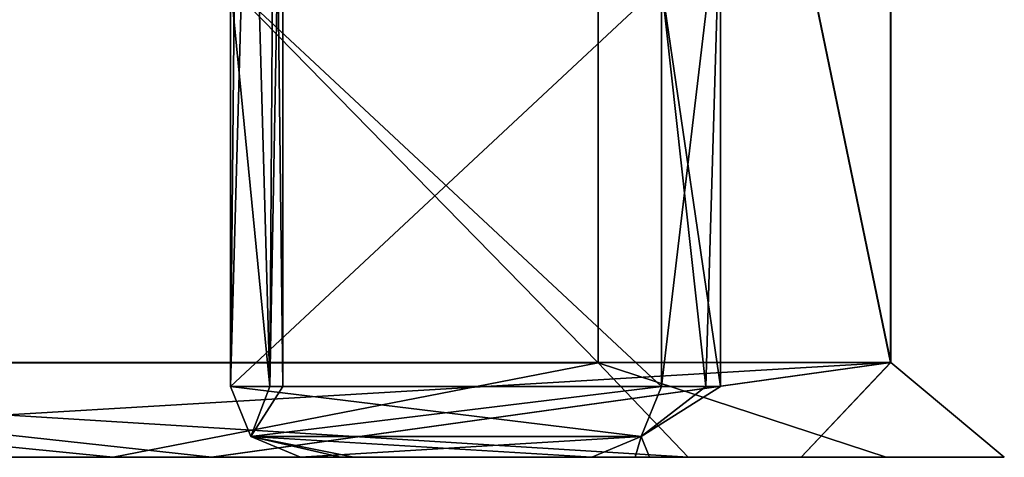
# Model space of a CAD drawing. Header units: millimetres. Extents: x -100 to 89, y -38 to 69.
# Tile 151 of 256: x -58.781 to -56.7, y -11.5 to -10.575. Entities that reach past the tile are written whole.
import ezdxf

# ---------------------------------------------------------------- set-up
doc = ezdxf.new("R2010")
doc.units = ezdxf.units.MM
doc.header["$LTSCALE"] = 65.185185
for name, color, linetype in [('1119', 7, 'CONTINUOUS'), ('2052', 7, 'CONTINUOUS'), ('2144', 7, 'CONTINUOUS'), ('2170', 7, 'CONTINUOUS'), ('2235', 7, 'CONTINUOUS'), ('2307', 7, 'CONTINUOUS'), ('2329', 7, 'CONTINUOUS'), ('2496', 7, 'CONTINUOUS'), ('2511', 7, 'CONTINUOUS'), ('796', 7, 'CONTINUOUS'), ('809', 7, 'CONTINUOUS'), ('813', 7, 'CONTINUOUS'), ('820', 7, 'CONTINUOUS'), ('821', 7, 'CONTINUOUS')]:
    doc.layers.add(name, color=color, linetype=linetype)

msp = doc.modelspace()

# ---------------------------------------------------------------- linework, layer by layer
at = {"layer": '1119', "color": 7, "linetype": 'CONTINUOUS', "true_color": 0x858787}
for points in [[(-57.4246, -10.5, 333.4739), (-58.3355, -10.5, 333.3133), (-58.3355, -11.35, 333.3133), (-57.4246, -10.5, 333.4739)], [(-57.4246, -10.5, 333.4739), (-58.3355, -11.35, 333.3133), (-57.4246, -11.35, 333.4739), (-57.4246, -10.5, 333.4739)], [(-57.4246, -11.35, 333.4739), (-58.3355, -11.35, 333.3133), (-58.2923, -11.4561, 333.3209), (-57.4246, -11.35, 333.4739)], [(-57.4678, -11.4561, 333.4663), (-57.4246, -11.35, 333.4739), (-58.2923, -11.4561, 333.3209), (-57.4678, -11.4561, 333.4663)], [(-58.1878, -11.5, 333.3393), (-57.4678, -11.4561, 333.4663), (-58.2923, -11.4561, 333.3209), (-58.1878, -11.5, 333.3393)], [(-57.5723, -11.5, 333.4479), (-57.4678, -11.4561, 333.4663), (-58.1878, -11.5, 333.3393), (-57.5723, -11.5, 333.4479)]]:
    msp.add_3dface(points, dxfattribs=at)
at = {"layer": '2052', "color": 7, "linetype": 'CONTINUOUS', "true_color": 0x858787}
for points in [[(-58.3355, -10.5, 330.7867), (-58.2527, -11.35, 331.4159), (-58.2941, -9.85, 331.05), (-58.3355, -10.5, 330.7867)], [(-58.2941, -9.85, 331.05), (-58.2527, -11.35, 331.4159), (-58.2423, -9.85, 331.5488), (-58.2941, -9.85, 331.05)], [(-58.2527, -11.35, 331.4159), (-58.225, -11.35, 332.05), (-58.2423, -9.85, 331.5488), (-58.2527, -11.35, 331.4159)], [(-58.2423, -9.85, 331.5488), (-58.225, -11.35, 332.05), (-58.225, -9.85, 332.05), (-58.2423, -9.85, 331.5488)], [(-58.3355, -11.35, 330.7867), (-58.2527, -11.35, 331.4159), (-58.3355, -10.5, 330.7867), (-58.3355, -11.35, 330.7867)]]:
    msp.add_3dface(points, dxfattribs=at)
at = {"layer": '2144', "color": 7, "linetype": 'CONTINUOUS', "true_color": 0x858787}
for points in [[(-58.2923, -11.4561, 333.3209), (-58.3355, -11.35, 333.3133), (-58.2923, -11.4561, 330.7791), (-58.2923, -11.4561, 333.3209)], [(-58.2923, -11.4561, 330.7791), (-58.3355, -11.35, 333.3133), (-58.2527, -11.35, 332.6841), (-58.2923, -11.4561, 330.7791)], [(-58.2527, -11.35, 331.4159), (-58.3355, -11.35, 330.7867), (-58.2923, -11.4561, 330.7791), (-58.2527, -11.35, 331.4159)], [(-58.225, -11.35, 332.05), (-58.2527, -11.35, 331.4159), (-58.2923, -11.4561, 330.7791), (-58.225, -11.35, 332.05)], [(-58.225, -11.35, 332.05), (-58.2923, -11.4561, 330.7791), (-58.2527, -11.35, 332.6841), (-58.225, -11.35, 332.05)], [(-58.1878, -11.5, 333.3393), (-58.2923, -11.4561, 333.3209), (-58.1033, -11.5, 332.6971), (-58.1878, -11.5, 333.3393)], [(-58.1033, -11.5, 332.6971), (-58.2923, -11.4561, 333.3209), (-58.075, -11.5, 332.05), (-58.1033, -11.5, 332.6971)], [(-58.075, -11.5, 332.05), (-58.2923, -11.4561, 333.3209), (-58.1033, -11.5, 331.4029), (-58.075, -11.5, 332.05)], [(-58.1033, -11.5, 331.4029), (-58.2923, -11.4561, 333.3209), (-58.1878, -11.5, 330.7607), (-58.1033, -11.5, 331.4029)], [(-58.1878, -11.5, 330.7607), (-58.2923, -11.4561, 333.3209), (-58.2923, -11.4561, 330.7791), (-58.1878, -11.5, 330.7607)]]:
    msp.add_3dface(points, dxfattribs=at)
at = {"layer": '2170', "color": 7, "linetype": 'CONTINUOUS', "true_color": 0x858787}
for points in [[(-57.4246, -11.35, 333.4739), (-57.4678, -11.4561, 333.4663), (-57.3312, -11.35, 332.7647), (-57.4246, -11.35, 333.4739)], [(-57.3312, -11.35, 332.7647), (-57.4678, -11.4561, 333.4663), (-57.3, -11.35, 332.05), (-57.3312, -11.35, 332.7647)], [(-57.3, -11.35, 332.05), (-57.4678, -11.4561, 333.4663), (-57.3312, -11.35, 331.3353), (-57.3, -11.35, 332.05)], [(-57.3312, -11.35, 331.3353), (-57.4678, -11.4561, 333.4663), (-57.4246, -11.35, 330.6261), (-57.3312, -11.35, 331.3353)], [(-57.4246, -11.35, 330.6261), (-57.4678, -11.4561, 333.4663), (-57.4678, -11.4561, 330.6337), (-57.4246, -11.35, 330.6261)], [(-57.4678, -11.4561, 333.4663), (-57.5723, -11.5, 333.4479), (-57.4678, -11.4561, 330.6337), (-57.4678, -11.4561, 333.4663)], [(-57.4678, -11.4561, 330.6337), (-57.5723, -11.5, 333.4479), (-57.4806, -11.5, 332.7516), (-57.4678, -11.4561, 330.6337)], [(-57.5723, -11.5, 330.6521), (-57.4678, -11.4561, 330.6337), (-57.4806, -11.5, 331.3484), (-57.5723, -11.5, 330.6521)], [(-57.4806, -11.5, 331.3484), (-57.4678, -11.4561, 330.6337), (-57.45, -11.5, 332.05), (-57.4806, -11.5, 331.3484)], [(-57.45, -11.5, 332.05), (-57.4678, -11.4561, 330.6337), (-57.4806, -11.5, 332.7516), (-57.45, -11.5, 332.05)]]:
    msp.add_3dface(points, dxfattribs=at)
at = {"layer": '2235', "color": 7, "linetype": 'CONTINUOUS', "true_color": 0x858787}
for points in [[(-58.3355, -11.35, 330.7867), (-58.3355, -10.5, 330.7867), (-57.4246, -11.35, 330.6261), (-58.3355, -11.35, 330.7867)], [(-57.4246, -11.35, 330.6261), (-58.3355, -10.5, 330.7867), (-57.4246, -10.5, 330.6261), (-57.4246, -11.35, 330.6261)], [(-58.2923, -11.4561, 330.7791), (-58.3355, -11.35, 330.7867), (-57.4678, -11.4561, 330.6337), (-58.2923, -11.4561, 330.7791)], [(-58.3355, -11.35, 330.7867), (-57.4246, -11.35, 330.6261), (-57.4678, -11.4561, 330.6337), (-58.3355, -11.35, 330.7867)], [(-58.1878, -11.5, 330.7607), (-58.2923, -11.4561, 330.7791), (-57.5723, -11.5, 330.6521), (-58.1878, -11.5, 330.7607)], [(-58.2923, -11.4561, 330.7791), (-57.4678, -11.4561, 330.6337), (-57.5723, -11.5, 330.6521), (-58.2923, -11.4561, 330.7791)]]:
    msp.add_3dface(points, dxfattribs=at)
at = {"layer": '2307', "color": 7, "linetype": 'CONTINUOUS', "true_color": 0x858787}
for points in [[(-57.3, -10.3, 332.05), (-57.4246, -10.5, 333.4739), (-57.3, -11.35, 332.05), (-57.3, -10.3, 332.05)], [(-57.4246, -10.5, 333.4739), (-57.4246, -11.35, 333.4739), (-57.3312, -11.35, 332.7647), (-57.4246, -10.5, 333.4739)], [(-57.4246, -10.5, 333.4739), (-57.3312, -11.35, 332.7647), (-57.3, -11.35, 332.05), (-57.4246, -10.5, 333.4739)]]:
    msp.add_3dface(points, dxfattribs=at)
at = {"layer": '2329', "color": 7, "linetype": 'CONTINUOUS', "true_color": 0x858787}
for points in [[(-57.5723, -11.5, 333.4479), (-58.1878, -11.5, 333.3393), (-57.4806, -11.5, 332.7516), (-57.5723, -11.5, 333.4479)], [(-58.1878, -11.5, 333.3393), (-58.1033, -11.5, 332.6971), (-57.4806, -11.5, 332.7516), (-58.1878, -11.5, 333.3393)], [(-58.1033, -11.5, 331.4029), (-58.1878, -11.5, 330.7607), (-57.4806, -11.5, 331.3484), (-58.1033, -11.5, 331.4029)], [(-58.1878, -11.5, 330.7607), (-57.5723, -11.5, 330.6521), (-57.4806, -11.5, 331.3484), (-58.1878, -11.5, 330.7607)], [(-58.1033, -11.5, 332.6971), (-58.075, -11.5, 332.05), (-57.4806, -11.5, 332.7516), (-58.1033, -11.5, 332.6971)], [(-58.075, -11.5, 332.05), (-58.1033, -11.5, 331.4029), (-57.45, -11.5, 332.05), (-58.075, -11.5, 332.05)], [(-58.1033, -11.5, 331.4029), (-57.4806, -11.5, 331.3484), (-57.45, -11.5, 332.05), (-58.1033, -11.5, 331.4029)], [(-58.075, -11.5, 332.05), (-57.45, -11.5, 332.05), (-57.4806, -11.5, 332.7516), (-58.075, -11.5, 332.05)]]:
    msp.add_3dface(points, dxfattribs=at)
at = {"layer": '2496', "color": 7, "linetype": 'CONTINUOUS', "true_color": 0x858787}
for points in [[(-58.3355, -11.35, 333.3133), (-58.2941, -7, 333.05), (-58.2941, -9.85, 333.05), (-58.3355, -11.35, 333.3133)], [(-58.3355, -11.35, 333.3133), (-58.3355, -10.5, 333.3133), (-58.2941, -7, 333.05), (-58.3355, -11.35, 333.3133)], [(-58.3355, -11.35, 333.3133), (-58.2941, -9.85, 333.05), (-58.2527, -11.35, 332.6841), (-58.3355, -11.35, 333.3133)], [(-58.2527, -11.35, 332.6841), (-58.2941, -9.85, 333.05), (-58.2423, -9.85, 332.5512), (-58.2527, -11.35, 332.6841)], [(-58.225, -9.85, 332.05), (-58.225, -11.35, 332.05), (-58.2527, -11.35, 332.6841), (-58.225, -9.85, 332.05)], [(-58.225, -9.85, 332.05), (-58.2527, -11.35, 332.6841), (-58.2423, -9.85, 332.5512), (-58.225, -9.85, 332.05)]]:
    msp.add_3dface(points, dxfattribs=at)
at = {"layer": '2511', "color": 7, "linetype": 'CONTINUOUS', "true_color": 0x858787}
for points in [[(-57.3, -10.3, 332.05), (-57.3312, -11.35, 331.3353), (-57.4246, -11.35, 330.6261), (-57.3, -10.3, 332.05)], [(-57.3, -10.3, 332.05), (-57.4246, -11.35, 330.6261), (-57.4246, -10.5, 330.6261), (-57.3, -10.3, 332.05)], [(-57.3, -10.3, 332.05), (-57.3, -11.35, 332.05), (-57.3312, -11.35, 331.3353), (-57.3, -10.3, 332.05)]]:
    msp.add_3dface(points, dxfattribs=at)
at = {"layer": '796', "linetype": 'CONTINUOUS'}
for points in [[(-58.5836, -11.5, 337.0765), (-60.3166, -11.5, 339.161), (-60.4758, -11.5, 338.9681), (-58.5836, -11.5, 337.0765)], [(-60.4758, -11.5, 325.1319), (-60.3168, -11.5, 324.9388), (-58.5836, -11.5, 327.0235), (-60.4758, -11.5, 325.1319)], [(-60.3168, -11.5, 324.9388), (-58.3757, -11.5, 326.8849), (-58.5836, -11.5, 327.0235), (-60.3168, -11.5, 324.9388)], [(-58.3752, -11.5, 337.2144), (-60.3166, -11.5, 339.161), (-58.5836, -11.5, 337.0765), (-58.3752, -11.5, 337.2144)], [(-57.3686, -11.5, 334.6926), (-58.3752, -11.5, 337.2144), (-58.5836, -11.5, 337.0765), (-57.3686, -11.5, 334.6926)], [(-58.5836, -11.5, 327.0235), (-58.3757, -11.5, 326.8849), (-57.3686, -11.5, 329.4074), (-58.5836, -11.5, 327.0235)], [(-58.3757, -11.5, 326.8849), (-57.1299, -11.5, 329.3343), (-57.3686, -11.5, 329.4074), (-58.3757, -11.5, 326.8849)], [(-57.1295, -11.5, 334.7647), (-58.3752, -11.5, 337.2144), (-57.3686, -11.5, 334.6926), (-57.1295, -11.5, 334.7647)], [(-56.95, -11.5, 332.05), (-57.1295, -11.5, 334.7647), (-57.3686, -11.5, 334.6926), (-56.95, -11.5, 332.05)], [(-57.3686, -11.5, 329.4074), (-57.1299, -11.5, 329.3343), (-56.95, -11.5, 332.05), (-57.3686, -11.5, 329.4074)], [(-57.1299, -11.5, 329.3343), (-56.7003, -11.5, 332.0491), (-56.95, -11.5, 332.05), (-57.1299, -11.5, 329.3343)], [(-56.7003, -11.5, 332.0491), (-57.1295, -11.5, 334.7647), (-56.95, -11.5, 332.05), (-56.7003, -11.5, 332.0491)]]:
    msp.add_3dface(points, dxfattribs=at)
at = {"layer": '809', "linetype": 'CONTINUOUS'}
for points in [[(-60.2109, -11.2997, 324.7681), (-60.2099, 4.5, 324.7688), (-56.9407, -11.2997, 329.2681), (-60.2109, -11.2997, 324.7681)], [(-56.9404, -11.2997, 334.831), (-60.2099, 4.5, 339.3312), (-60.2102, -11.2997, 339.3313), (-56.9404, -11.2997, 334.831)], [(-60.2099, 4.5, 324.7688), (-56.9405, 4.5, 329.2688), (-56.9407, -11.2997, 329.2681), (-60.2099, 4.5, 324.7688)], [(-56.9405, 4.5, 334.8312), (-60.2099, 4.5, 339.3312), (-56.9404, -11.2997, 334.831), (-56.9405, 4.5, 334.8312)], [(-56.9407, -11.2997, 329.2681), (-56.9405, 4.5, 329.2688), (-56.9404, -11.2997, 334.831), (-56.9407, -11.2997, 329.2681)], [(-56.9405, 4.5, 329.2688), (-56.9405, 4.5, 334.8312), (-56.9404, -11.2997, 334.831), (-56.9405, 4.5, 329.2688)]]:
    msp.add_3dface(points, dxfattribs=at)
at = {"layer": '813', "linetype": 'CONTINUOUS'}
for points in [[(-58.3757, -11.5, 326.8849), (-60.3168, -11.5, 324.9388), (-56.9407, -11.2997, 329.2681), (-58.3757, -11.5, 326.8849)], [(-60.3168, -11.5, 324.9388), (-60.2109, -11.2997, 324.7681), (-56.9407, -11.2997, 329.2681), (-60.3168, -11.5, 324.9388)], [(-60.3166, -11.5, 339.161), (-58.3752, -11.5, 337.2144), (-60.2102, -11.2997, 339.3313), (-60.3166, -11.5, 339.161)], [(-58.3752, -11.5, 337.2144), (-56.9404, -11.2997, 334.831), (-60.2102, -11.2997, 339.3313), (-58.3752, -11.5, 337.2144)], [(-57.1299, -11.5, 329.3343), (-58.3757, -11.5, 326.8849), (-56.9407, -11.2997, 329.2681), (-57.1299, -11.5, 329.3343)], [(-58.3752, -11.5, 337.2144), (-57.1295, -11.5, 334.7647), (-56.9404, -11.2997, 334.831), (-58.3752, -11.5, 337.2144)], [(-56.7003, -11.5, 332.0491), (-57.1299, -11.5, 329.3343), (-56.9404, -11.2997, 334.831), (-56.7003, -11.5, 332.0491)], [(-57.1299, -11.5, 329.3343), (-56.9407, -11.2997, 329.2681), (-56.9404, -11.2997, 334.831), (-57.1299, -11.5, 329.3343)], [(-57.1295, -11.5, 334.7647), (-56.7003, -11.5, 332.0491), (-56.9404, -11.2997, 334.831), (-57.1295, -11.5, 334.7647)]]:
    msp.add_3dface(points, dxfattribs=at)
at = {"layer": '820', "linetype": 'CONTINUOUS'}
for points in [[(-60.592, -11.3, 338.8053), (-60.5919, -8.2, 338.8053), (-57.5587, -11.3, 334.6303), (-60.592, -11.3, 338.8053)], [(-57.5587, -11.3, 329.4697), (-60.5919, -8.2, 325.2947), (-60.592, -11.3, 325.2947), (-57.5587, -11.3, 329.4697)], [(-60.5919, -8.2, 338.8053), (-57.5587, -8.2, 334.6303), (-57.5587, -11.3, 334.6303), (-60.5919, -8.2, 338.8053)], [(-57.5587, -8.2, 329.4697), (-60.5919, -8.2, 325.2947), (-57.5587, -11.3, 329.4697), (-57.5587, -8.2, 329.4697)], [(-57.5587, -8.2, 334.6303), (-57.5587, -8.2, 329.4697), (-57.5587, -11.3, 334.6303), (-57.5587, -8.2, 334.6303)], [(-57.5587, -11.3, 334.6303), (-57.5587, -8.2, 329.4697), (-57.5587, -11.3, 329.4697), (-57.5587, -11.3, 334.6303)]]:
    msp.add_3dface(points, dxfattribs=at)
at = {"layer": '821', "linetype": 'CONTINUOUS'}
for points in [[(-60.4758, -11.5, 325.1319), (-58.5836, -11.5, 327.0235), (-60.592, -11.3, 325.2947), (-60.4758, -11.5, 325.1319)], [(-58.5836, -11.5, 327.0235), (-57.3686, -11.5, 329.4074), (-60.592, -11.3, 325.2947), (-58.5836, -11.5, 327.0235)], [(-57.3686, -11.5, 329.4074), (-57.5587, -11.3, 329.4697), (-60.592, -11.3, 325.2947), (-57.3686, -11.5, 329.4074)], [(-58.5836, -11.5, 337.0765), (-60.4758, -11.5, 338.9681), (-60.592, -11.3, 338.8053), (-58.5836, -11.5, 337.0765)], [(-58.5836, -11.5, 337.0765), (-60.592, -11.3, 338.8053), (-57.5587, -11.3, 334.6303), (-58.5836, -11.5, 337.0765)], [(-57.3686, -11.5, 334.6926), (-58.5836, -11.5, 337.0765), (-57.5587, -11.3, 334.6303), (-57.3686, -11.5, 334.6926)], [(-57.3686, -11.5, 329.4074), (-56.95, -11.5, 332.05), (-57.5587, -11.3, 329.4697), (-57.3686, -11.5, 329.4074)], [(-56.95, -11.5, 332.05), (-57.3686, -11.5, 334.6926), (-57.5587, -11.3, 334.6303), (-56.95, -11.5, 332.05)], [(-56.95, -11.5, 332.05), (-57.5587, -11.3, 334.6303), (-57.5587, -11.3, 329.4697), (-56.95, -11.5, 332.05)]]:
    msp.add_3dface(points, dxfattribs=at)

doc.saveas('drawing.dxf')
